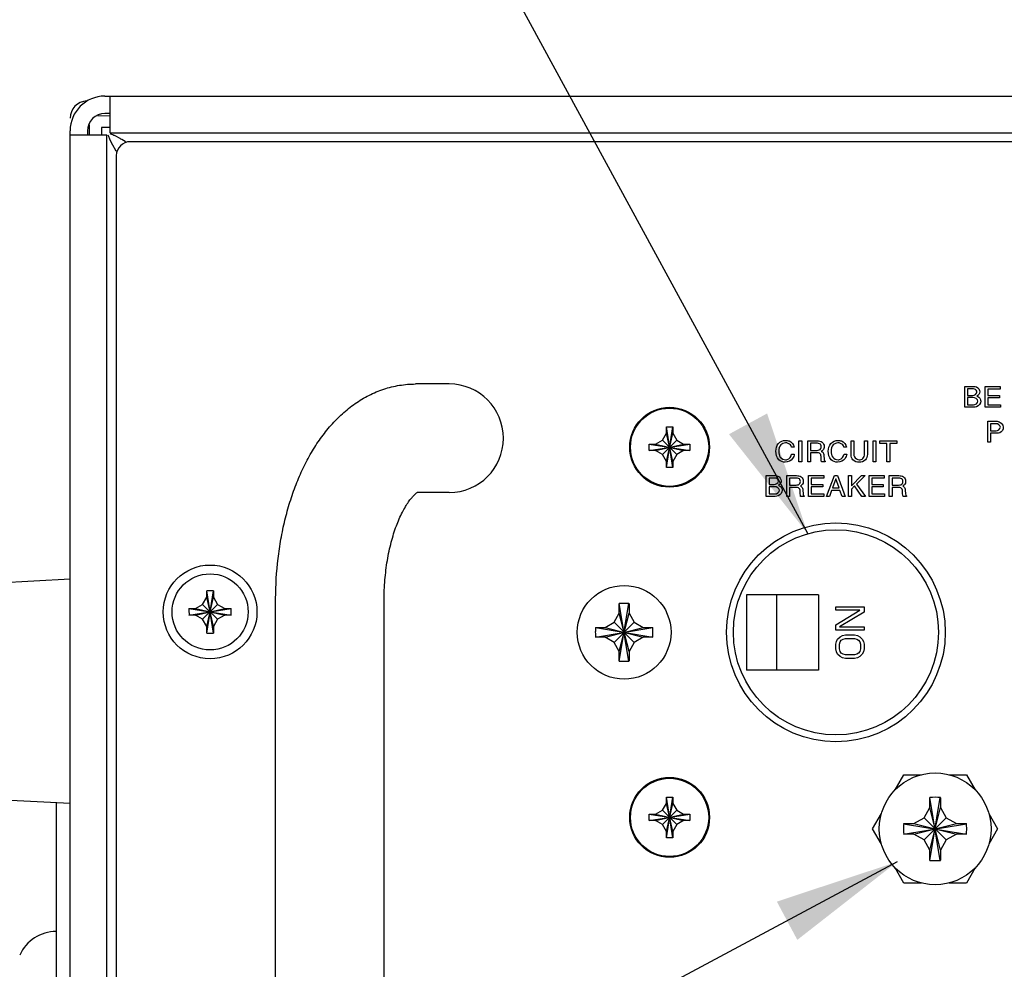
# Model space of a CAD drawing. Header units: inches. Extents: x 0 to 34, y 0 to 22.
# Tile 66 of 78: x 26.3 to 27.7, y 16.6 to 18. Entities that reach past the tile are written whole.
import ezdxf

# ---------------------------------------------------------------- set-up
doc = ezdxf.new("R2010")
doc.units = ezdxf.units.IN
doc.header["$LTSCALE"] = 1.87
doc.header["$MEASUREMENT"] = 0
doc.layers.get('0').update_dxf_attribs({"linetype": 'CONTINUOUS'})
for name, color, linetype in [('02___PRT_ALL_AXES', 7, 'CONTINUOUS'), ('03___PRT_ALL_CURVES', 7, 'CONTINUOUS'), ('DETAIL', 7, 'CONTINUOUS')]:
    doc.layers.add(name, color=color, linetype=linetype)
doc.styles.get("Standard").update_dxf_attribs({"font": 'txt', "width": 0.8})
doc.dimstyles.get("Standard").update_dxf_attribs({"dimtxt": 0.125, "dimasz": 0.18, "dimexe": 0.125, "dimexo": 0.0625, "dimgap": 0.09, "dimtad": 0, "dimtih": 1, "dimtoh": 1, "dimdec": 3, "dimzin": 4, "dimdsep": 46, "dimtxsty": 'STANDARD', "dimblk": '_FILLED', "dimblk1": '_FILLED', "dimblk2": '_FILLED', "dimcen": 0.09, "dimadec": 0, "dimazin": 0, "dimtol": 1, "dimtp": 0.01, "dimtm": 0.01, "dimtfac": 1, "dimtdec": 3, "dimtofl": 0, "dimtmove": 0, "dimatfit": 3, "dimldrblk": '_FILLED', "dimfxl": 1, "dimtolj": 1, "dimtzin": 4, "dimarcsym": 0})

# ---------------------------------------------------------------- blocks, each defined once
blk = doc.blocks.new('_FILLED')
at = {"color": 0, "linetype": 'BYBLOCK'}
blk.add_solid([(0, 0), (-1, 0.1736), (-1, -0.1736)], dxfattribs=at)

msp = doc.modelspace()

# ---------------------------------------------------------------- linework, layer by layer
at = {"color": 7, "linetype": 'CONTINUOUS'}
for p, q in [((26.4149, 17.8713), (31.6568, 17.8713)), ((26.4224, 17.8183), (26.4224, 17.8713)), ((26.4224, 17.8427), (26.4048, 17.8426)), ((26.3924, 17.8301), (26.3924, 17.8156)), ((26.3649, 16.164), (26.3649, 17.8213)), ((26.3649, 17.8156), (26.4179, 17.8156)), ((26.4099, 17.8263), (26.4099, 17.8156)), ((26.4224, 17.8263), (26.4099, 17.8263)), ((26.4179, 16.1787), (26.4179, 17.8156)), ((26.4224, 17.8183), (31.6494, 17.8183)), ((26.4369, 17.8102), (26.4296, 17.814)), ((26.4222, 17.8083), (26.426, 17.801)), ((26.426, 17.801), (26.4304, 17.7937)), ((26.4442, 17.8058), (26.4393, 17.8088)), ((26.4455, 17.8045), (26.4442, 17.8058)), ((26.4304, 17.7937), (26.4325, 17.7916)), ((26.9109, 17.4568), (26.8624, 17.4568)), ((27.2239, 17.3364), (27.2329, 17.3949)), ((27.2239, 17.3859), (27.2239, 17.3949)), ((27.2329, 17.3364), (27.2239, 17.3949)), ((27.2239, 17.3949), (27.2329, 17.3949)), ((27.2329, 17.3949), (27.2329, 17.3859)), ((27.2081, 17.3702), (27.2181, 17.3759)), ((27.2181, 17.3759), (27.2239, 17.3859)), ((27.2181, 17.3554), (27.2386, 17.3759)), ((27.2181, 17.3759), (27.2386, 17.3554)), ((27.2239, 17.3454), (27.2329, 17.3859)), ((27.2329, 17.3454), (27.2239, 17.3859)), ((27.2329, 17.3859), (27.2386, 17.3759)), ((27.2386, 17.3759), (27.2486, 17.3702)), ((27.1991, 17.3612), (27.1991, 17.3702)), ((27.1991, 17.3702), (27.2576, 17.3612)), ((27.1991, 17.3702), (27.2081, 17.3702)), ((27.1991, 17.3612), (27.2576, 17.3702)), ((27.2081, 17.3612), (27.1991, 17.3612)), ((27.2081, 17.3702), (27.2486, 17.3612)), ((27.2081, 17.3612), (27.2486, 17.3702)), ((27.2181, 17.3554), (27.2081, 17.3612)), ((27.2486, 17.3612), (27.2386, 17.3554)), ((27.2486, 17.3702), (27.2576, 17.3702)), ((27.2576, 17.3612), (27.2486, 17.3612)), ((27.2576, 17.3702), (27.2576, 17.3612)), ((27.2239, 17.3454), (27.2181, 17.3554)), ((27.2239, 17.3364), (27.2239, 17.3454)), ((27.2386, 17.3554), (27.2329, 17.3454)), ((27.2329, 17.3454), (27.2329, 17.3364)), ((27.2329, 17.3364), (27.2239, 17.3364)), ((26.9109, 17.3005), (26.865, 17.3005)), ((26.3649, 17.1755), (26.1936, 17.1665)), ((26.5558, 17.1393), (26.5618, 17.1496)), ((26.5618, 17.0981), (26.5713, 17.159)), ((26.5713, 17.0981), (26.5618, 17.159)), ((26.5618, 17.1587), (26.5618, 17.159)), ((26.5618, 17.1496), (26.5618, 17.1587)), ((26.5618, 17.1076), (26.5713, 17.1496)), ((26.5713, 17.1076), (26.5618, 17.1496)), ((26.5713, 17.159), (26.5713, 17.1587)), ((26.5713, 17.1587), (26.5713, 17.1496)), ((26.5713, 17.1496), (26.5772, 17.1393)), ((26.6609, 17.1443), (26.6609, 17.1481)), ((27.3392, 17.1534), (27.3392, 17.0449)), ((27.4429, 17.1534), (27.3392, 17.1534)), ((27.3825, 17.1534), (27.3825, 17.0449)), ((27.4429, 17.1534), (27.4429, 17.0449)), ((26.5361, 17.1333), (26.597, 17.1238)), ((26.5361, 17.1238), (26.597, 17.1333)), ((26.5361, 17.1333), (26.5364, 17.1333)), ((26.5364, 17.1333), (26.5455, 17.1333)), ((26.5455, 17.1333), (26.5558, 17.1393)), ((26.5455, 17.1333), (26.5875, 17.1238)), ((26.5455, 17.1238), (26.5875, 17.1333)), ((26.5558, 17.1179), (26.5772, 17.1393)), ((26.5558, 17.1393), (26.5772, 17.1179)), ((26.5772, 17.1393), (26.5875, 17.1333)), ((26.5875, 17.1333), (26.5967, 17.1333)), ((26.5967, 17.1333), (26.597, 17.1333)), ((26.6609, 15.1125), (26.6609, 17.1443)), ((26.8171, 17.1443), (26.8171, 17.1456)), ((26.8171, 15.1112), (26.8171, 17.1443)), ((27.1559, 17.0578), (27.1698, 17.1405)), ((27.1698, 17.0578), (27.1559, 17.1405)), ((27.1559, 17.1401), (27.1559, 17.1405)), ((27.1559, 17.1267), (27.1559, 17.1401)), ((27.1698, 17.1405), (27.1699, 17.1401)), ((27.1699, 17.1401), (27.1699, 17.1267)), ((26.5364, 17.1238), (26.5361, 17.1238)), ((26.5455, 17.1238), (26.5364, 17.1238)), ((26.5558, 17.1179), (26.5455, 17.1238)), ((26.5875, 17.1238), (26.5772, 17.1179)), ((26.5967, 17.1238), (26.5875, 17.1238)), ((26.597, 17.1238), (26.5967, 17.1238)), ((27.1483, 17.1137), (27.1559, 17.1267)), ((27.1559, 17.0717), (27.1699, 17.1267)), ((27.1699, 17.0717), (27.1559, 17.1267)), ((27.1699, 17.1267), (27.1774, 17.1137)), ((26.5618, 17.1076), (26.5558, 17.1179)), ((26.5618, 17.0984), (26.5618, 17.1076)), ((26.5772, 17.1179), (26.5713, 17.1076)), ((26.5713, 17.1076), (26.5713, 17.0984)), ((27.1215, 17.1061), (27.1219, 17.1062)), ((27.1215, 17.1061), (27.2042, 17.0922)), ((27.1215, 17.0922), (27.2042, 17.1061)), ((27.1219, 17.1062), (27.1354, 17.1062)), ((27.1354, 17.1062), (27.1483, 17.1137)), ((27.1354, 17.1062), (27.1904, 17.0922)), ((27.1354, 17.0922), (27.1904, 17.1062)), ((27.1483, 17.0847), (27.1774, 17.1137)), ((27.1483, 17.1137), (27.1774, 17.0847)), ((27.1774, 17.1137), (27.1904, 17.1062)), ((27.1904, 17.1062), (27.2038, 17.1062)), ((27.2038, 17.1062), (27.2042, 17.1061)), ((26.5618, 17.0981), (26.5618, 17.0984)), ((26.5713, 17.0984), (26.5713, 17.0981)), ((27.1219, 17.0922), (27.1215, 17.0922)), ((27.1354, 17.0922), (27.1219, 17.0922)), ((27.1483, 17.0847), (27.1354, 17.0922)), ((27.1904, 17.0922), (27.1774, 17.0847)), ((27.2038, 17.0922), (27.1904, 17.0922)), ((27.2042, 17.0922), (27.2038, 17.0922)), ((27.1559, 17.0717), (27.1483, 17.0847)), ((27.1774, 17.0847), (27.1699, 17.0717)), ((27.1559, 17.0583), (27.1559, 17.0717)), ((27.1699, 17.0717), (27.1699, 17.0583)), ((27.1559, 17.0578), (27.1559, 17.0583)), ((27.1699, 17.0583), (27.1698, 17.0578)), ((27.4429, 17.0449), (27.3392, 17.0449)), ((27.5531, 16.8722), (27.5658, 16.8942)), ((27.5658, 16.8942), (27.5912, 16.8942)), ((27.6305, 16.8942), (27.6559, 16.8942)), ((27.6559, 16.8942), (27.6686, 16.8722)), ((26.1936, 16.8621), (26.3649, 16.8531)), ((26.3449, 16.8542), (26.3449, 15.4032)), ((27.2181, 16.8429), (27.2239, 16.8529)), ((27.2239, 16.8034), (27.2329, 16.8619)), ((27.2239, 16.8529), (27.2239, 16.8619)), ((27.2329, 16.8034), (27.2239, 16.8619)), ((27.2239, 16.8619), (27.2329, 16.8619)), ((27.2239, 16.8124), (27.2329, 16.8529)), ((27.2329, 16.8124), (27.2239, 16.8529)), ((27.2329, 16.8619), (27.2329, 16.8529)), ((27.2329, 16.8529), (27.2386, 16.8429)), ((27.6034, 16.7708), (27.6183, 16.8615)), ((27.6183, 16.7708), (27.6034, 16.8615)), ((27.6034, 16.861), (27.6034, 16.8615)), ((27.6034, 16.8467), (27.6034, 16.861)), ((27.6183, 16.8615), (27.6184, 16.861)), ((27.6184, 16.861), (27.6184, 16.8467)), ((27.1991, 16.8282), (27.1991, 16.8372)), ((27.1991, 16.8372), (27.2576, 16.8282)), ((27.1991, 16.8372), (27.2081, 16.8372)), ((27.1991, 16.8282), (27.2576, 16.8372)), ((27.2081, 16.8372), (27.2181, 16.8429)), ((27.2081, 16.8372), (27.2486, 16.8282)), ((27.2081, 16.8282), (27.2486, 16.8372)), ((27.2181, 16.8224), (27.2386, 16.8429)), ((27.2181, 16.8429), (27.2386, 16.8224)), ((27.2386, 16.8429), (27.2486, 16.8372)), ((27.2486, 16.8372), (27.2576, 16.8372)), ((27.2576, 16.8372), (27.2576, 16.8282)), ((27.5208, 16.8162), (27.5335, 16.8382)), ((27.5949, 16.8321), (27.6034, 16.8467)), ((27.6034, 16.7857), (27.6184, 16.8467)), ((27.6184, 16.7857), (27.6034, 16.8467)), ((27.6184, 16.8467), (27.6268, 16.8321)), ((27.6882, 16.8382), (27.7009, 16.8162)), ((27.2081, 16.8282), (27.1991, 16.8282)), ((27.2181, 16.8224), (27.2081, 16.8282)), ((27.2239, 16.8124), (27.2181, 16.8224)), ((27.2386, 16.8224), (27.2329, 16.8124)), ((27.2486, 16.8282), (27.2386, 16.8224)), ((27.2576, 16.8282), (27.2486, 16.8282)), ((27.5655, 16.8236), (27.566, 16.8237)), ((27.5655, 16.8236), (27.6562, 16.8087)), ((27.5655, 16.8087), (27.6562, 16.8236)), ((27.566, 16.8237), (27.5804, 16.8237)), ((27.5804, 16.8237), (27.5949, 16.8321)), ((27.5804, 16.8237), (27.6414, 16.8087)), ((27.5804, 16.8087), (27.6414, 16.8237)), ((27.5949, 16.8002), (27.6268, 16.8321)), ((27.5949, 16.8321), (27.6268, 16.8002)), ((27.6268, 16.8321), (27.6414, 16.8237)), ((27.6414, 16.8237), (27.6557, 16.8237)), ((27.6557, 16.8237), (27.6562, 16.8236)), ((27.2239, 16.8034), (27.2239, 16.8124)), ((27.2329, 16.8124), (27.2329, 16.8034)), ((27.5335, 16.7942), (27.5208, 16.8162)), ((27.566, 16.8087), (27.5655, 16.8087)), ((27.5804, 16.8087), (27.566, 16.8087)), ((27.5949, 16.8002), (27.5804, 16.8087)), ((27.6414, 16.8087), (27.6268, 16.8002)), ((27.6557, 16.8087), (27.6414, 16.8087)), ((27.6562, 16.8087), (27.6557, 16.8087)), ((27.7009, 16.8162), (27.6882, 16.7942)), ((27.2329, 16.8034), (27.2239, 16.8034)), ((27.6034, 16.7857), (27.5949, 16.8002)), ((27.6268, 16.8002), (27.6184, 16.7857)), ((27.6034, 16.7713), (27.6034, 16.7857)), ((27.6184, 16.7857), (27.6184, 16.7713)), ((27.6034, 16.7708), (27.6034, 16.7713)), ((27.6184, 16.7713), (27.6183, 16.7708)), ((27.5658, 16.7382), (27.5531, 16.7602)), ((27.6686, 16.7602), (27.6559, 16.7382)), ((27.5912, 16.7382), (27.5658, 16.7382)), ((27.6559, 16.7382), (27.6305, 16.7382))]:
    msp.add_line(p, q, dxfattribs=at)
at = {"color": 3, "linetype": 'CONTINUOUS'}
for p, q in [((26.4224, 17.8463), (26.4149, 17.8463)), ((26.3899, 17.8213), (26.3899, 17.8156)), ((31.6204, 17.8057), (26.4514, 17.8057)), ((26.4314, 17.7857), (26.4314, 14.4717))]:
    msp.add_line(p, q, dxfattribs=at)
at = {"color": 40, "linetype": 'CONTINUOUS'}
for p, q in [((27.6534, 17.4232), (27.6534, 17.4531)), ((27.6534, 17.4531), (27.6666, 17.4531)), ((27.6575, 17.4496), (27.6575, 17.4404)), ((27.6648, 17.4496), (27.6575, 17.4496)), ((27.683, 17.4232), (27.683, 17.4531)), ((27.683, 17.4531), (27.7047, 17.4531)), ((27.687, 17.4495), (27.687, 17.4403)), ((27.7047, 17.4495), (27.687, 17.4495)), ((27.7047, 17.4531), (27.7047, 17.4495)), ((27.6575, 17.4404), (27.6648, 17.4404)), ((27.6575, 17.4371), (27.6575, 17.4266)), ((27.6654, 17.4371), (27.6575, 17.4371)), ((27.687, 17.4403), (27.7034, 17.4403)), ((27.687, 17.4367), (27.687, 17.4267)), ((27.7034, 17.4367), (27.687, 17.4367)), ((27.7034, 17.4403), (27.7034, 17.4367)), ((27.6663, 17.4232), (27.6534, 17.4232)), ((27.6575, 17.4266), (27.6661, 17.4266)), ((27.705, 17.4232), (27.683, 17.4232)), ((27.687, 17.4267), (27.705, 17.4267)), ((27.705, 17.4267), (27.705, 17.4232)), ((27.6867, 17.3732), (27.6867, 17.4031)), ((27.6867, 17.4031), (27.7001, 17.4031)), ((27.6907, 17.3996), (27.6907, 17.3892)), ((27.6989, 17.3996), (27.6907, 17.3996)), ((27.6907, 17.3892), (27.6987, 17.3892)), ((27.4147, 17.3449), (27.4147, 17.3748)), ((27.4147, 17.3748), (27.4188, 17.3748)), ((27.4188, 17.3748), (27.4188, 17.3449)), ((27.4275, 17.3449), (27.4275, 17.3748)), ((27.4275, 17.3748), (27.4413, 17.3748)), ((27.4897, 17.3549), (27.4897, 17.3748)), ((27.4897, 17.3748), (27.4938, 17.3748)), ((27.4938, 17.3748), (27.4938, 17.356)), ((27.5092, 17.3559), (27.5092, 17.3748)), ((27.5092, 17.3748), (27.5133, 17.3748)), ((27.5133, 17.3748), (27.5133, 17.3554)), ((27.5216, 17.3449), (27.5216, 17.3748)), ((27.5216, 17.3748), (27.5256, 17.3748)), ((27.5256, 17.3748), (27.5256, 17.3449)), ((27.5312, 17.3712), (27.5312, 17.3748)), ((27.5312, 17.3748), (27.5555, 17.3748)), ((27.5555, 17.3748), (27.5555, 17.3712)), ((27.6907, 17.3858), (27.6907, 17.3732)), ((27.7001, 17.3858), (27.6907, 17.3858)), ((27.4077, 17.3658), (27.4038, 17.3658)), ((27.4315, 17.3714), (27.4315, 17.3612)), ((27.4416, 17.3714), (27.4315, 17.3714)), ((27.4315, 17.3612), (27.4409, 17.3612)), ((27.4832, 17.3658), (27.4793, 17.3658)), ((27.5413, 17.3712), (27.5312, 17.3712)), ((27.5413, 17.3449), (27.5413, 17.3712)), ((27.5454, 17.3712), (27.5454, 17.3449)), ((27.5555, 17.3712), (27.5454, 17.3712)), ((27.6907, 17.3732), (27.6867, 17.3732)), ((27.4041, 17.3559), (27.408, 17.3559)), ((27.4315, 17.3577), (27.4315, 17.3449)), ((27.4413, 17.3577), (27.4315, 17.3577)), ((27.4505, 17.354), (27.4508, 17.3486)), ((27.4523, 17.3456), (27.4523, 17.3449)), ((27.4796, 17.3559), (27.4835, 17.3559)), ((27.4188, 17.3449), (27.4147, 17.3449)), ((27.4315, 17.3449), (27.4275, 17.3449)), ((27.4523, 17.3449), (27.4473, 17.3449)), ((27.5256, 17.3449), (27.5216, 17.3449)), ((27.5454, 17.3449), (27.5413, 17.3449)), ((27.3676, 17.2949), (27.3676, 17.3248)), ((27.3676, 17.3248), (27.3808, 17.3248)), ((27.3717, 17.3214), (27.3717, 17.3122)), ((27.379, 17.3214), (27.3717, 17.3214)), ((27.3972, 17.2949), (27.3972, 17.3248)), ((27.3972, 17.3248), (27.4111, 17.3248)), ((27.4013, 17.3214), (27.4013, 17.3112)), ((27.4114, 17.3214), (27.4013, 17.3214)), ((27.4285, 17.2949), (27.4285, 17.3248)), ((27.4285, 17.3248), (27.4503, 17.3248)), ((27.4325, 17.3212), (27.4325, 17.3121)), ((27.4503, 17.3212), (27.4325, 17.3212)), ((27.4503, 17.3248), (27.4503, 17.3212)), ((27.4545, 17.2949), (27.4658, 17.3248)), ((27.4679, 17.3204), (27.4631, 17.3072)), ((27.4658, 17.3248), (27.4704, 17.3248)), ((27.4724, 17.3072), (27.468, 17.3204)), ((27.4704, 17.3248), (27.4812, 17.2949)), ((27.4862, 17.2949), (27.4862, 17.3248)), ((27.4862, 17.3248), (27.4902, 17.3248)), ((27.4902, 17.3103), (27.5047, 17.3248)), ((27.4902, 17.3248), (27.4902, 17.3103)), ((27.5103, 17.3248), (27.4978, 17.3127)), ((27.5047, 17.3248), (27.5103, 17.3248)), ((27.5156, 17.2949), (27.5156, 17.3248)), ((27.5156, 17.3248), (27.5374, 17.3248)), ((27.5197, 17.3212), (27.5197, 17.3121)), ((27.5374, 17.3212), (27.5197, 17.3212)), ((27.5374, 17.3248), (27.5374, 17.3212)), ((27.5447, 17.2949), (27.5447, 17.3248)), ((27.5447, 17.3248), (27.5586, 17.3248)), ((27.5488, 17.3214), (27.5488, 17.3112)), ((27.5589, 17.3214), (27.5488, 17.3214)), ((27.3717, 17.3122), (27.379, 17.3122)), ((27.3717, 17.3089), (27.3717, 17.2984)), ((27.3796, 17.3089), (27.3717, 17.3089)), ((27.4013, 17.3112), (27.4107, 17.3112)), ((27.4013, 17.3078), (27.4013, 17.2949)), ((27.4111, 17.3078), (27.4013, 17.3078)), ((27.4203, 17.304), (27.4206, 17.2986)), ((27.4325, 17.3121), (27.4489, 17.3121)), ((27.4325, 17.3085), (27.4325, 17.2985)), ((27.4489, 17.3085), (27.4325, 17.3085)), ((27.4489, 17.3121), (27.4489, 17.3085)), ((27.4618, 17.3036), (27.4587, 17.2949)), ((27.4738, 17.3036), (27.4618, 17.3036)), ((27.4631, 17.3072), (27.4724, 17.3072)), ((27.4768, 17.2949), (27.4738, 17.3036)), ((27.4949, 17.3099), (27.4902, 17.3054)), ((27.4902, 17.3054), (27.4902, 17.2949)), ((27.5054, 17.2949), (27.4949, 17.3099)), ((27.4978, 17.3127), (27.5106, 17.2949)), ((27.5197, 17.3121), (27.536, 17.3121)), ((27.5197, 17.3085), (27.5197, 17.2985)), ((27.536, 17.3085), (27.5197, 17.3085)), ((27.536, 17.3121), (27.536, 17.3085)), ((27.5488, 17.3112), (27.5582, 17.3112)), ((27.5488, 17.3078), (27.5488, 17.2949)), ((27.5586, 17.3078), (27.5488, 17.3078)), ((27.5678, 17.304), (27.5681, 17.2986)), ((27.3805, 17.2949), (27.3676, 17.2949)), ((27.3717, 17.2984), (27.3803, 17.2984)), ((27.4013, 17.2949), (27.3972, 17.2949)), ((27.4221, 17.2949), (27.4171, 17.2949)), ((27.4221, 17.2956), (27.4221, 17.2949)), ((27.4506, 17.2949), (27.4285, 17.2949)), ((27.4325, 17.2985), (27.4506, 17.2985)), ((27.4506, 17.2985), (27.4506, 17.2949)), ((27.4587, 17.2949), (27.4545, 17.2949)), ((27.4812, 17.2949), (27.4768, 17.2949)), ((27.4902, 17.2949), (27.4862, 17.2949)), ((27.5106, 17.2949), (27.5054, 17.2949)), ((27.5377, 17.2949), (27.5156, 17.2949)), ((27.5197, 17.2985), (27.5377, 17.2985)), ((27.5377, 17.2985), (27.5377, 17.2949)), ((27.5488, 17.2949), (27.5447, 17.2949)), ((27.5696, 17.2949), (27.5646, 17.2949)), ((27.5696, 17.2956), (27.5696, 17.2949))]:
    msp.add_line(p, q, dxfattribs=at)
at = {"color": 3, "linetype": 'CONTINUOUS'}
for centre, radius in [((27.2284, 17.3657), 0.0575), ((27.4679, 17.0992), 0.1575), ((27.2284, 16.8327), 0.0575)]:
    msp.add_circle(centre, radius, dxfattribs=at)
at = {"color": 7, "linetype": 'CONTINUOUS'}
for centre, radius in [((27.2284, 17.3657), 0.0563), ((26.5665, 17.1286), 0.0675), ((26.5665, 17.1286), 0.0548), ((27.1629, 17.0992), 0.0675), ((27.6109, 16.8162), 0.0805), ((27.2284, 16.8327), 0.0563)]:
    msp.add_circle(centre, radius, dxfattribs=at)
for centre, radius, start, end in [((26.4149, 17.8213), 0.05, 90, 180), ((26.3899, 17.8394), 0.025, 92.5, 180), ((26.3439, 17.648), 0.187, 59.3013, 60.1584), ((26.9109, 17.3787), 0.0781, 270, 90), ((26.5665, 17.0073), 0.1518, 88.2112, 91.7888), ((26.6878, 17.1286), 0.1518, 178.2115, 180.0005), ((26.4455, 17.1286), 0.1515, 359.998, 1.79), ((27.1629, 16.9734), 0.1672, 87.6095, 92.3905), ((26.6876, 17.1286), 0.1515, 179.998, 181.79), ((26.4452, 17.1286), 0.1518, 358.2115, 0.0005), ((27.2885, 17.0992), 0.1671, 177.6088, 180.0007), ((27.0376, 17.0992), 0.1668, 359.9968, 2.3936), ((26.5665, 17.2499), 0.1518, 268.2112, 271.7888), ((27.2882, 17.0992), 0.1668, 179.9968, 182.3936), ((27.0372, 17.0992), 0.1671, 357.6088, 0.0007), ((27.1629, 17.2249), 0.1672, 267.6095, 272.3905), ((27.6109, 16.6499), 0.2117, 87.9759, 92.0241), ((27.777, 16.8162), 0.2116, 177.9753, 180.0006), ((27.4451, 16.8162), 0.2112, 359.9976, 2.0265), ((27.7766, 16.8162), 0.2112, 179.9976, 182.0265), ((27.4447, 16.8162), 0.2116, 357.9753, 0.0006), ((27.6109, 16.9824), 0.2117, 267.9759, 272.0241), ((26.3449, 16.6105), 0.0578, 90, 155.5054)]:
    msp.add_arc(centre, radius, start, end, dxfattribs=at)
at = {"color": 3, "linetype": 'CONTINUOUS'}
for centre, radius in [((26.4149, 17.8213), 0.025), ((26.4514, 17.7857), 0.02)]:
    msp.add_arc(centre, radius, 90, 180, dxfattribs=at)
at = {"color": 7, "linetype": 'CONTINUOUS'}
for points, knots in [([(26.4194, 17.8156), (26.4196, 17.815), (26.4204, 17.8125), (26.4214, 17.8101), (26.4222, 17.8083)], [0, 0, 0, 0, 0.244678, 1, 1, 1, 1]), ([(26.4296, 17.814), (26.429, 17.8143), (26.4267, 17.8153), (26.4242, 17.8162), (26.4224, 17.8168)], [0, 0, 0, 0, 0.25544, 1, 1, 1, 1]), ([(26.6609, 17.1481), (26.661, 17.1672), (26.6628, 17.1958), (26.6683, 17.2333), (26.674, 17.2605), (26.6812, 17.2867), (26.69, 17.3118), (26.7002, 17.3356), (26.7119, 17.3579), (26.7253, 17.3785), (26.7402, 17.3974), (26.7568, 17.4143), (26.7751, 17.4289), (26.795, 17.4409), (26.8165, 17.4499), (26.8391, 17.4555), (26.8547, 17.4568), (26.8624, 17.4568)], [0, 0, 0, 0, 0.14125, 0.210834, 0.279242, 0.346211, 0.411545, 0.475141, 0.537026, 0.597327, 0.656309, 0.714283, 0.771632, 0.828693, 0.88575, 0.942756, 1, 1, 1, 1]), ([(26.8171, 17.1456), (26.8171, 17.1553), (26.818, 17.1744), (26.8214, 17.2023), (26.8269, 17.2284), (26.8341, 17.2516), (26.8414, 17.2686), (26.8477, 17.2799), (26.852, 17.2867), (26.8561, 17.2921), (26.8597, 17.2961), (26.8626, 17.2988), (26.8643, 17.3001), (26.865, 17.3005)], [0, 0, 0, 0, 0.17487, 0.345277, 0.506718, 0.654541, 0.78352, 0.83918, 0.887883, 0.928893, 0.961495, 0.985271, 1, 1, 1, 1])]:
    msp.add_open_spline(points, degree=3, knots=knots, dxfattribs=at)
at = {"color": 40, "linetype": 'CONTINUOUS'}
for points, knots in [([(27.671, 17.4452), (27.671, 17.447), (27.6685, 17.4497), (27.6658, 17.4496), (27.6648, 17.4496)], [0, 0, 0, 0, 0.646702, 1, 1, 1, 1]), ([(27.6666, 17.4531), (27.6678, 17.4531), (27.672, 17.4527), (27.675, 17.4483), (27.675, 17.4455)], [0, 0, 0, 0, 0.306627, 1, 1, 1, 1]), ([(27.6765, 17.432), (27.6765, 17.4287), (27.6726, 17.4236), (27.6678, 17.4232), (27.6663, 17.4232)], [0, 0, 0, 0, 0.692036, 1, 1, 1, 1]), ([(27.671, 17.4393), (27.673, 17.4385), (27.6761, 17.4364), (27.6765, 17.4331), (27.6765, 17.432)], [0, 0, 0, 0, 0.661867, 1, 1, 1, 1]), ([(27.709, 17.3947), (27.709, 17.3915), (27.7062, 17.3864), (27.7015, 17.3858), (27.7001, 17.3858)], [0, 0, 0, 0, 0.690097, 1, 1, 1, 1]), ([(27.3815, 17.36), (27.3815, 17.364), (27.3834, 17.3724), (27.3917, 17.3756), (27.3954, 17.3756)], [0, 0, 0, 0, 0.515605, 1, 1, 1, 1]), ([(27.3954, 17.3756), (27.3971, 17.3756), (27.4027, 17.375), (27.4072, 17.3696), (27.4077, 17.3658)], [0, 0, 0, 0, 0.309644, 1, 1, 1, 1]), ([(27.4413, 17.3748), (27.4436, 17.3748), (27.4488, 17.3743), (27.4511, 17.3691), (27.4511, 17.3668)], [0, 0, 0, 0, 0.495102, 1, 1, 1, 1]), ([(27.457, 17.36), (27.457, 17.364), (27.4589, 17.3724), (27.4672, 17.3756), (27.4709, 17.3756)], [0, 0, 0, 0, 0.51558, 1, 1, 1, 1]), ([(27.4709, 17.3756), (27.4726, 17.3756), (27.4782, 17.375), (27.4827, 17.3696), (27.4832, 17.3658)], [0, 0, 0, 0, 0.309646, 1, 1, 1, 1]), ([(27.3949, 17.3441), (27.3916, 17.3441), (27.3834, 17.3471), (27.3815, 17.3557), (27.3815, 17.36)], [0, 0, 0, 0, 0.434628, 1, 1, 1, 1]), ([(27.3954, 17.372), (27.3929, 17.372), (27.3869, 17.3695), (27.3856, 17.3633), (27.3856, 17.3602)], [0, 0, 0, 0, 0.446638, 1, 1, 1, 1]), ([(27.3856, 17.3602), (27.3856, 17.3571), (27.3862, 17.3505), (27.3927, 17.3477), (27.3955, 17.3477)], [0, 0, 0, 0, 0.516955, 1, 1, 1, 1]), ([(27.4038, 17.3658), (27.4035, 17.367), (27.4022, 17.3706), (27.3979, 17.372), (27.3954, 17.372)], [0, 0, 0, 0, 0.312732, 1, 1, 1, 1]), ([(27.4409, 17.3612), (27.4429, 17.3612), (27.4466, 17.3623), (27.4469, 17.3655), (27.4469, 17.3664)], [0, 0, 0, 0, 0.691012, 1, 1, 1, 1]), ([(27.4469, 17.3664), (27.4469, 17.3673), (27.4467, 17.3702), (27.4433, 17.3714), (27.4416, 17.3714)], [0, 0, 0, 0, 0.343937, 1, 1, 1, 1]), ([(27.4511, 17.3668), (27.4511, 17.3658), (27.4509, 17.3629), (27.4486, 17.3606), (27.4469, 17.3596)], [0, 0, 0, 0, 0.331174, 1, 1, 1, 1]), ([(27.4469, 17.3596), (27.4483, 17.3591), (27.4504, 17.3573), (27.4505, 17.3549), (27.4505, 17.354)], [0, 0, 0, 0, 0.633873, 1, 1, 1, 1]), ([(27.4704, 17.3441), (27.4671, 17.3441), (27.4589, 17.3471), (27.457, 17.3557), (27.457, 17.36)], [0, 0, 0, 0, 0.434628, 1, 1, 1, 1]), ([(27.4709, 17.372), (27.4684, 17.372), (27.4624, 17.3695), (27.4611, 17.3633), (27.4611, 17.3602)], [0, 0, 0, 0, 0.446688, 1, 1, 1, 1]), ([(27.4611, 17.3602), (27.4611, 17.3571), (27.4617, 17.3505), (27.4682, 17.3477), (27.471, 17.3477)], [0, 0, 0, 0, 0.516912, 1, 1, 1, 1]), ([(27.4793, 17.3658), (27.479, 17.367), (27.4777, 17.3706), (27.4734, 17.372), (27.4709, 17.372)], [0, 0, 0, 0, 0.31276, 1, 1, 1, 1]), ([(27.408, 17.3559), (27.4076, 17.3536), (27.4058, 17.3472), (27.3989, 17.3441), (27.3949, 17.3441)], [0, 0, 0, 0, 0.372692, 1, 1, 1, 1]), ([(27.3955, 17.3477), (27.3963, 17.3477), (27.4005, 17.3482), (27.4034, 17.3526), (27.4041, 17.3559)], [0, 0, 0, 0, 0.183393, 1, 1, 1, 1]), ([(27.4466, 17.3524), (27.4466, 17.3542), (27.4453, 17.3576), (27.4423, 17.3577), (27.4413, 17.3577)], [0, 0, 0, 0, 0.651136, 1, 1, 1, 1]), ([(27.4835, 17.3559), (27.4831, 17.3536), (27.4813, 17.3472), (27.4744, 17.3441), (27.4704, 17.3441)], [0, 0, 0, 0, 0.37269, 1, 1, 1, 1]), ([(27.471, 17.3477), (27.4718, 17.3477), (27.476, 17.3482), (27.4789, 17.3526), (27.4796, 17.3559)], [0, 0, 0, 0, 0.183312, 1, 1, 1, 1]), ([(27.5012, 17.3441), (27.4981, 17.3441), (27.4917, 17.346), (27.4897, 17.3522), (27.4897, 17.3549)], [0, 0, 0, 0, 0.540521, 1, 1, 1, 1]), ([(27.4938, 17.356), (27.4938, 17.3546), (27.4941, 17.3504), (27.4987, 17.3477), (27.5014, 17.3477)], [0, 0, 0, 0, 0.335398, 1, 1, 1, 1]), ([(27.5133, 17.3554), (27.5133, 17.3526), (27.5112, 17.346), (27.5045, 17.3441), (27.5012, 17.3441)], [0, 0, 0, 0, 0.466158, 1, 1, 1, 1]), ([(27.5014, 17.3477), (27.5032, 17.3477), (27.5079, 17.3488), (27.5092, 17.3536), (27.5092, 17.3559)], [0, 0, 0, 0, 0.442951, 1, 1, 1, 1]), ([(27.3852, 17.317), (27.3852, 17.3188), (27.3827, 17.3214), (27.38, 17.3214), (27.379, 17.3214)], [0, 0, 0, 0, 0.646515, 1, 1, 1, 1]), ([(27.3808, 17.3248), (27.382, 17.3248), (27.3862, 17.3244), (27.3892, 17.3201), (27.3892, 17.3173)], [0, 0, 0, 0, 0.306751, 1, 1, 1, 1]), ([(27.4111, 17.3248), (27.4134, 17.3248), (27.4186, 17.3243), (27.4209, 17.3191), (27.4209, 17.3168)], [0, 0, 0, 0, 0.495102, 1, 1, 1, 1]), ([(27.4167, 17.3164), (27.4167, 17.3173), (27.4164, 17.3202), (27.4131, 17.3214), (27.4114, 17.3214)], [0, 0, 0, 0, 0.343644, 1, 1, 1, 1]), ([(27.5586, 17.3248), (27.5609, 17.3248), (27.5661, 17.3243), (27.5684, 17.3191), (27.5684, 17.3168)], [0, 0, 0, 0, 0.495109, 1, 1, 1, 1]), ([(27.5642, 17.3164), (27.5642, 17.3173), (27.5639, 17.3202), (27.5606, 17.3214), (27.5589, 17.3214)], [0, 0, 0, 0, 0.343624, 1, 1, 1, 1]), ([(27.3907, 17.3038), (27.3907, 17.3004), (27.3868, 17.2954), (27.382, 17.2949), (27.3805, 17.2949)], [0, 0, 0, 0, 0.691975, 1, 1, 1, 1]), ([(27.3852, 17.311), (27.3872, 17.3102), (27.3903, 17.3082), (27.3907, 17.3048), (27.3907, 17.3038)], [0, 0, 0, 0, 0.662187, 1, 1, 1, 1]), ([(27.4107, 17.3112), (27.4127, 17.3112), (27.4164, 17.3123), (27.4167, 17.3155), (27.4167, 17.3164)], [0, 0, 0, 0, 0.690745, 1, 1, 1, 1]), ([(27.4164, 17.3024), (27.4164, 17.3042), (27.4151, 17.3076), (27.412, 17.3078), (27.4111, 17.3078)], [0, 0, 0, 0, 0.650946, 1, 1, 1, 1]), ([(27.4209, 17.3168), (27.4209, 17.3158), (27.4207, 17.3129), (27.4184, 17.3106), (27.4167, 17.3096)], [0, 0, 0, 0, 0.331071, 1, 1, 1, 1]), ([(27.4167, 17.3096), (27.4181, 17.3091), (27.4201, 17.3073), (27.4203, 17.3049), (27.4203, 17.304)], [0, 0, 0, 0, 0.6339, 1, 1, 1, 1]), ([(27.5582, 17.3112), (27.5602, 17.3112), (27.5639, 17.3123), (27.5642, 17.3155), (27.5642, 17.3164)], [0, 0, 0, 0, 0.690741, 1, 1, 1, 1]), ([(27.5639, 17.3024), (27.5639, 17.3042), (27.5626, 17.3076), (27.5595, 17.3078), (27.5586, 17.3078)], [0, 0, 0, 0, 0.650946, 1, 1, 1, 1]), ([(27.5684, 17.3168), (27.5684, 17.3158), (27.5682, 17.3129), (27.5659, 17.3106), (27.5642, 17.3096)], [0, 0, 0, 0, 0.331074, 1, 1, 1, 1]), ([(27.5642, 17.3096), (27.5656, 17.3091), (27.5676, 17.3073), (27.5678, 17.3049), (27.5678, 17.304)], [0, 0, 0, 0, 0.633868, 1, 1, 1, 1])]:
    msp.add_open_spline(points, degree=3, knots=knots, dxfattribs=at)
for points in [[(27.6648, 17.4404), (27.6674, 17.4404), (27.671, 17.4426), (27.671, 17.4452)], [(27.675, 17.4455), (27.675, 17.4431), (27.6733, 17.4403), (27.671, 17.4393)], [(27.6724, 17.4321), (27.6724, 17.435), (27.6683, 17.4371), (27.6654, 17.4371)], [(27.6661, 17.4266), (27.6689, 17.4266), (27.6724, 17.4293), (27.6724, 17.4321)], [(27.7001, 17.4031), (27.7042, 17.4031), (27.709, 17.3987), (27.709, 17.3947)], [(27.6987, 17.3892), (27.7014, 17.3892), (27.7048, 17.3919), (27.7048, 17.3946)], [(27.7048, 17.3946), (27.7048, 17.3972), (27.7015, 17.3996), (27.6989, 17.3996)], [(27.4473, 17.3449), (27.4466, 17.3473), (27.4466, 17.3499), (27.4466, 17.3524)], [(27.4508, 17.3486), (27.4508, 17.3475), (27.4513, 17.3461), (27.4523, 17.3456)], [(27.379, 17.3122), (27.3816, 17.3122), (27.3852, 17.3144), (27.3852, 17.317)], [(27.3892, 17.3173), (27.3892, 17.3148), (27.3875, 17.3121), (27.3852, 17.311)], [(27.3866, 17.3038), (27.3866, 17.3067), (27.3825, 17.3089), (27.3796, 17.3089)], [(27.3803, 17.2984), (27.3831, 17.2984), (27.3866, 17.301), (27.3866, 17.3038)], [(27.4171, 17.2949), (27.4164, 17.2973), (27.4164, 17.2999), (27.4164, 17.3024)], [(27.4206, 17.2986), (27.4206, 17.2975), (27.4211, 17.2961), (27.4221, 17.2956)], [(27.5646, 17.2949), (27.5638, 17.2973), (27.5639, 17.2999), (27.5639, 17.3024)], [(27.5681, 17.2986), (27.5681, 17.2975), (27.5686, 17.2961), (27.5696, 17.2956)]]:
    msp.add_open_spline(points, degree=3, dxfattribs=at)
at = {"layer": '02___PRT_ALL_AXES', "color": 7, "linetype": 'CONTINUOUS'}
msp.add_circle((27.4679, 17.0992), 0.1477, dxfattribs=at)
at = {"layer": '03___PRT_ALL_CURVES', "color": 4, "linetype": 'CONTINUOUS'}
for p, q in [((27.4679, 17.1309), (27.4679, 17.1359)), ((27.4679, 17.1359), (27.5084, 17.1359)), ((27.5084, 17.1359), (27.5084, 17.1283)), ((27.4679, 17.1098), (27.5023, 17.1309)), ((27.5023, 17.1309), (27.4679, 17.1309)), ((27.5084, 17.1283), (27.473, 17.1072)), ((27.4679, 17.1022), (27.4679, 17.1098)), ((27.473, 17.1072), (27.5084, 17.1072)), ((27.5084, 17.1072), (27.5084, 17.1022)), ((27.5084, 17.1022), (27.4679, 17.1022)), ((27.4704, 17.0895), (27.4739, 17.0929)), ((27.4739, 17.0929), (27.4773, 17.0946)), ((27.4773, 17.0946), (27.4816, 17.0954)), ((27.4782, 17.0895), (27.4816, 17.0904)), ((27.4816, 17.0954), (27.4946, 17.0954)), ((27.4816, 17.0904), (27.4946, 17.0904)), ((27.4946, 17.0954), (27.4989, 17.0946)), ((27.4946, 17.0904), (27.498, 17.0895)), ((27.4989, 17.0946), (27.5023, 17.0929)), ((27.5023, 17.0929), (27.5058, 17.0895)), ((27.4679, 17.0819), (27.4687, 17.0861)), ((27.4679, 17.0752), (27.4679, 17.0819)), ((27.4687, 17.0861), (27.4704, 17.0895)), ((27.473, 17.0819), (27.4739, 17.0853)), ((27.473, 17.0752), (27.473, 17.0819)), ((27.4739, 17.0853), (27.4756, 17.0878)), ((27.4756, 17.0878), (27.4782, 17.0895)), ((27.498, 17.0895), (27.5006, 17.0878)), ((27.5006, 17.0878), (27.5023, 17.0853)), ((27.5023, 17.0853), (27.5032, 17.0819)), ((27.5032, 17.0819), (27.5032, 17.0752)), ((27.5058, 17.0895), (27.5075, 17.0861)), ((27.5075, 17.0861), (27.5084, 17.0819)), ((27.5084, 17.0819), (27.5084, 17.0752)), ((27.4687, 17.0709), (27.4679, 17.0752)), ((27.4704, 17.0676), (27.4687, 17.0709)), ((27.4739, 17.0642), (27.4704, 17.0676)), ((27.4739, 17.0718), (27.473, 17.0752)), ((27.4756, 17.0693), (27.4739, 17.0718)), ((27.4773, 17.0625), (27.4739, 17.0642)), ((27.4782, 17.0676), (27.4756, 17.0693)), ((27.4816, 17.0617), (27.4773, 17.0625)), ((27.4816, 17.0667), (27.4782, 17.0676)), ((27.4946, 17.0667), (27.4816, 17.0667)), ((27.4946, 17.0617), (27.4816, 17.0617)), ((27.498, 17.0676), (27.4946, 17.0667)), ((27.4989, 17.0625), (27.4946, 17.0617)), ((27.5006, 17.0693), (27.498, 17.0676)), ((27.5023, 17.0642), (27.4989, 17.0625)), ((27.5023, 17.0718), (27.5006, 17.0693)), ((27.5032, 17.0752), (27.5023, 17.0718)), ((27.5058, 17.0676), (27.5023, 17.0642)), ((27.5075, 17.0709), (27.5058, 17.0676)), ((27.5084, 17.0752), (27.5075, 17.0709))]:
    msp.add_line(p, q, dxfattribs=at)

# ---------------------------------------------------------------- leaders
at = {"layer": 'DETAIL', "color": 2, "linetype": 'CONTINUOUS'}
for points in [[(28.3686, 17.6824), (27.7152, 19.3789), (27.5352, 19.3789)], [(27.4274, 17.2413), (26.6808, 18.6138), (26.5008, 18.6138)], [(27.5563, 16.7688), (25.4527, 15.6428), (25.2727, 15.6428)]]:
    msp.add_leader(points, dimstyle='STANDARD', override={"dimtad": 0}, dxfattribs=at)

doc.saveas('drawing.dxf')
